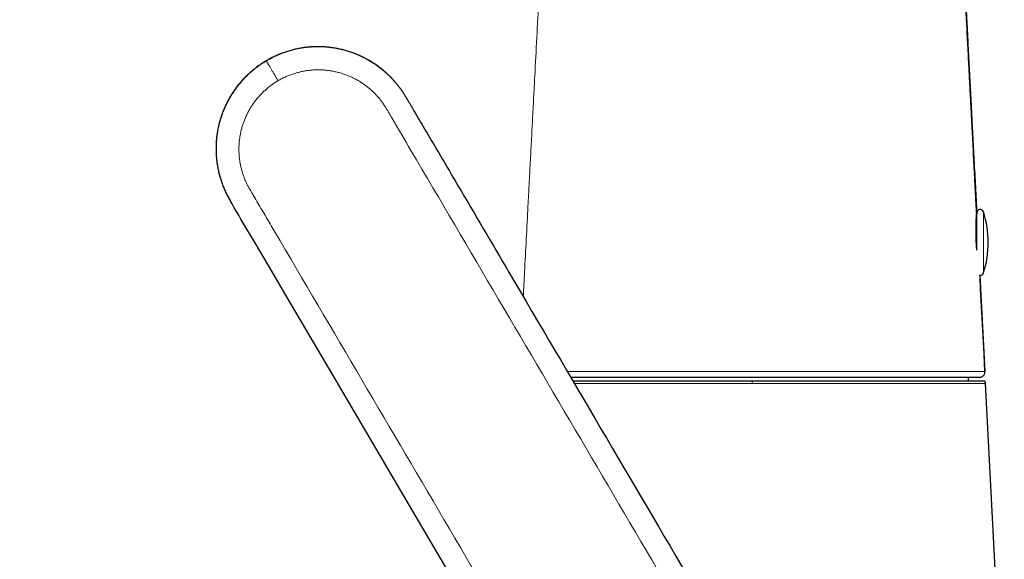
# Model space of a CAD drawing. Header units: millimetres. Extents: x 8 to 960, y 12 to 931.
# Tile 5 of 175: x 127 to 214, y 724 to 772. Entities that reach past the tile are written whole.
import ezdxf

# ---------------------------------------------------------------- set-up
doc = ezdxf.new("R2010")
doc.units = ezdxf.units.MM

msp = doc.modelspace()

# ---------------------------------------------------------------- linework, layer by layer
at = {"color": 8, "linetype": 'Continuous', "lineweight": 0}
for p, q in [((148.873, 768.069), (148.87, 768.073)), ((161.19, 764.881), (161.19, 764.882)), ((212.164, 750.489), (212.164, 754.752)), ((212.164, 749.357), (212.164, 750.489))]:
    msp.add_line(p, q, dxfattribs=at)
at = {"color": 7, "linetype": 'Continuous', "lineweight": 30}
for p, q in [((161.185, 764.889), (161.184, 764.892)), ((161.185, 764.889), (161.19, 764.881)), ((161.288, 764.716), (161.286, 764.72)), ((145.676, 755.754), (145.671, 755.762)), ((145.77, 755.592), (145.676, 755.754)), ((211.578, 751.375), (211.578, 754.662)), ((211.855, 749.148), (212.297, 740.681)), ((212.29, 740.681), (212.297, 740.681)), ((210.847, 739.855), (210.847, 740.155)), ((214.002, 708.001), (212.351, 739.602))]:
    msp.add_line(p, q, dxfattribs=at)
at = {"color": 7, "linetype": 'Continuous', "lineweight": 30, "flags": 128}
for points in [[(171.02, 712.677), (154.765, 740.305), (153.411, 742.607), (152.056, 744.91), (150.701, 747.212), (149.347, 749.514), (147.992, 751.817), (146.636, 754.122), (146.442, 754.451), (146.246, 754.785), (146.046, 755.124), (145.85, 755.456), (145.772, 755.589)], [(212.291, 740.681), (212.211, 742.209), (212.128, 743.795), (212.046, 745.369), (211.964, 746.942), (211.911, 747.963), (211.858, 748.968), (211.846, 749.191)]]:
    msp.add_lwpolyline(points, dxfattribs=at)
at = {"color": 7, "linetype": 'Continuous', "lineweight": 30}
for centre, radius, start, end in [((211.278, 754.516), 0.3, 334.82293, 0), ((211.878, 754.662), 0.3, 17.44159, 180), ((203.578, 752.055), 9, 342.55841, 17.44159), ((211.878, 749.447), 0.3, 265.55379, 342.55841)]:
    msp.add_arc(centre, radius, start, end, dxfattribs=at)
for points, knots in [([(211.564, 754.606), (211.553, 754.811), (211.522, 755.396), (211.472, 756.358), (211.413, 757.489), (211.355, 758.605), (211.297, 759.704), (211.241, 760.787), (211.185, 761.861), (211.132, 762.875), (211.082, 763.829), (211.035, 764.721), (210.989, 765.603), (210.944, 766.474), (210.899, 767.337), (210.851, 768.246), (210.801, 769.2), (210.749, 770.2), (210.697, 771.192), (210.648, 772.139), (210.601, 773.04), (210.556, 773.893), (210.512, 774.734), (210.469, 775.567), (210.426, 776.394), (210.382, 777.219), (210.34, 778.04), (210.295, 778.892), (210.249, 779.771), (210.202, 780.676), (210.155, 781.569), (210.109, 782.453), (210.064, 783.321), (210.019, 784.174), (209.976, 785.01), (209.932, 785.836), (209.887, 786.703), (209.84, 787.612), (209.79, 788.561), (209.741, 789.499), (209.693, 790.421), (209.646, 791.328), (209.599, 792.221), (209.553, 793.102), (209.507, 793.971), (209.463, 794.828), (209.419, 795.67), (209.376, 796.496), (209.334, 797.29), (209.294, 798.055), (209.256, 798.791), (209.217, 799.514), (209.18, 800.227), (209.143, 800.934), (209.107, 801.637), (209.073, 802.336), (209.038, 803.022), (209.002, 803.697), (208.967, 804.314), (208.933, 804.874), (208.898, 805.379), (208.859, 805.875), (208.814, 806.363), (208.76, 806.859), (208.697, 807.361), (208.622, 807.87), (208.539, 808.367), (208.449, 808.852), (208.353, 809.325), (208.252, 809.786), (208.146, 810.236), (208.031, 810.695), (207.907, 811.162), (207.772, 811.636), (207.634, 812.095), (207.492, 812.54), (207.347, 812.971), (207.2, 813.388), (207.046, 813.803), (206.886, 814.216), (206.721, 814.626), (206.555, 815.019), (206.391, 815.396), (206.226, 815.759), (206.061, 816.11), (205.898, 816.447), (205.738, 816.767), (205.582, 817.069), (205.431, 817.355), (205.285, 817.624), (205.149, 817.87), (205.022, 818.094), (204.904, 818.298), (204.792, 818.489), (204.686, 818.666), (204.586, 818.831), (204.496, 818.977), (204.416, 819.105), (204.344, 819.219), (204.272, 819.333), (204.197, 819.45), (204.107, 819.589), (204.001, 819.75), (203.878, 819.935), (203.741, 820.136), (203.591, 820.354), (203.425, 820.589), (203.247, 820.836), (203.057, 821.095), (202.852, 821.367), (202.632, 821.652), (202.397, 821.95), (202.148, 822.257), (201.883, 822.575), (201.602, 822.901), (201.306, 823.236), (201.003, 823.568), (200.693, 823.898), (200.377, 824.224), (200.049, 824.553), (199.71, 824.882), (199.361, 825.21), (198.979, 825.558), (198.561, 825.925), (198.104, 826.31), (197.634, 826.691), (197.149, 827.067), (196.654, 827.436), (196.148, 827.797), (195.633, 828.148), (195.105, 828.492), (194.561, 828.831), (194.001, 829.163), (193.424, 829.487), (192.832, 829.803), (192.227, 830.109), (191.606, 830.406), (191.018, 830.671), (190.464, 830.907), (189.947, 831.116), (189.422, 831.317), (188.889, 831.508), (188.348, 831.689), (187.803, 831.859), (187.262, 832.018), (186.729, 832.165), (186.207, 832.302), (185.696, 832.431), (185.197, 832.552), (184.681, 832.675), (184.151, 832.799), (183.608, 832.925), (183.082, 833.048), (182.571, 833.169), (182.074, 833.286), (181.592, 833.401), (181.129, 833.512), (180.683, 833.619), (180.258, 833.72), (179.854, 833.817), (179.469, 833.908), (179.102, 833.995), (178.749, 834.079), (178.401, 834.162), (178.049, 834.246), (177.687, 834.331), (177.315, 834.42), (176.932, 834.511), (176.538, 834.605), (176.099, 834.709), (175.613, 834.825), (175.079, 834.952), (174.529, 835.083), (174.005, 835.207), (173.51, 835.325), (173.046, 835.435), (172.579, 835.546), (171.993, 835.685), (171.294, 835.852), (170.486, 836.044), (169.693, 836.232), (168.943, 836.411), (168.234, 836.579), (167.565, 836.739), (166.905, 836.895), (166.256, 837.05), (165.617, 837.202), (164.99, 837.351), (164.376, 837.497), (163.794, 837.635), (163.239, 837.767), (162.704, 837.894), (162.161, 838.023), (161.608, 838.155), (161.044, 838.289), (160.434, 838.434), (159.777, 838.59), (159.073, 838.758), (158.356, 838.928), (157.581, 839.113), (156.746, 839.311), (155.852, 839.524), (154.946, 839.739), (154.027, 839.958), (153.097, 840.179), (152.091, 840.418), (151.008, 840.675), (149.848, 840.951), (148.672, 841.231), (147.482, 841.514), (146.284, 841.799), (145.08, 842.085), (143.871, 842.373), (142.649, 842.663), (141.406, 842.959), (140.144, 843.259), (138.862, 843.564), (137.568, 843.871), (136.262, 844.182), (135.039, 844.473), (133.896, 844.744), (132.832, 844.997), (131.753, 845.254), (130.658, 845.514), (129.547, 845.778), (128.421, 846.046), (127.28, 846.318), (126.123, 846.593), (124.951, 846.871), (123.77, 847.152), (122.582, 847.435), (121.385, 847.719), (120.172, 848.008), (118.976, 848.292), (117.797, 848.572), (116.635, 848.849), (115.459, 849.129), (114.268, 849.412), (113.069, 849.697), (111.863, 849.983), (110.649, 850.272), (109.418, 850.565), (108.256, 850.841), (107.164, 851.101), (106.144, 851.343), (105.112, 851.589), (104.068, 851.837), (103.018, 852.087), (101.961, 852.338), (100.899, 852.591), (99.823, 852.846), (98.727, 853.107), (97.61, 853.373), (96.471, 853.643), (95.317, 853.918), (94.147, 854.196), (92.968, 854.476), (91.781, 854.759), (90.585, 855.043), (89.374, 855.331), (88.139, 855.624), (86.881, 855.924), (85.598, 856.229), (84.3, 856.537), (82.986, 856.85), (81.657, 857.166), (80.312, 857.486), (78.953, 857.809), (77.58, 858.135), (76.193, 858.465), (74.791, 858.798), (73.374, 859.135), (71.952, 859.474), (70.524, 859.813), (69.091, 860.154), (67.644, 860.498), (66.174, 860.847), (64.681, 861.202), (63.164, 861.563), (61.635, 861.927), (60.092, 862.293), (58.537, 862.663), (56.97, 863.036), (55.302, 863.432), (53.532, 863.853), (51.66, 864.299), (49.772, 864.747), (47.871, 865.199), (45.955, 865.655), (44.064, 866.105), (42.198, 866.548), (40.358, 866.986), (38.508, 867.426), (37.102, 867.76), (36.312, 867.948), (36.142, 867.988)], [0, 0, 0, 0, 0.002541, 0.007239, 0.011904, 0.016537, 0.021047, 0.025511, 0.02994, 0.034345, 0.038062, 0.041745, 0.045383, 0.048973, 0.052529, 0.056065, 0.060214, 0.06434, 0.068436, 0.072492, 0.076066, 0.079584, 0.083049, 0.086478, 0.089889, 0.093295, 0.096687, 0.100049, 0.103834, 0.107564, 0.111248, 0.114893, 0.118498, 0.121996, 0.125447, 0.12885, 0.132214, 0.136176, 0.140098, 0.143969, 0.147777, 0.151516, 0.155195, 0.158826, 0.162416, 0.165956, 0.169433, 0.17284, 0.176176, 0.179263, 0.182298, 0.185284, 0.188222, 0.191112, 0.194042, 0.196922, 0.199753, 0.202537, 0.205273, 0.207391, 0.209476, 0.211528, 0.213545, 0.215525, 0.21769, 0.219809, 0.221883, 0.223913, 0.225901, 0.227847, 0.229752, 0.231616, 0.233697, 0.235725, 0.237701, 0.239626, 0.241498, 0.243319, 0.245087, 0.246972, 0.248793, 0.25055, 0.252243, 0.253871, 0.255485, 0.257028, 0.258501, 0.259903, 0.261234, 0.262494, 0.263683, 0.264711, 0.265681, 0.266592, 0.267445, 0.26824, 0.268977, 0.269561, 0.270103, 0.270644, 0.271221, 0.271832, 0.272687, 0.273602, 0.274578, 0.275692, 0.276876, 0.27813, 0.279454, 0.280848, 0.282339, 0.283902, 0.285534, 0.287237, 0.28901, 0.290852, 0.292763, 0.294575, 0.296444, 0.298368, 0.300319, 0.30229, 0.304284, 0.306707, 0.309165, 0.31166, 0.314189, 0.316749, 0.319293, 0.321862, 0.324458, 0.327082, 0.329778, 0.332506, 0.335268, 0.338063, 0.340894, 0.343761, 0.346038, 0.348336, 0.350653, 0.352988, 0.355339, 0.357704, 0.360035, 0.362311, 0.364535, 0.366705, 0.368823, 0.370888, 0.373256, 0.375552, 0.377776, 0.379929, 0.382046, 0.384087, 0.386051, 0.387938, 0.389748, 0.391449, 0.393077, 0.394633, 0.396115, 0.397569, 0.399053, 0.400583, 0.40216, 0.403783, 0.405451, 0.407164, 0.409361, 0.411625, 0.413953, 0.416347, 0.418275, 0.420247, 0.422236, 0.424209, 0.427692, 0.431117, 0.434476, 0.437765, 0.440646, 0.44348, 0.446272, 0.449023, 0.45173, 0.454386, 0.456988, 0.459532, 0.461781, 0.464035, 0.466332, 0.468673, 0.471061, 0.473497, 0.476425, 0.479409, 0.482446, 0.48553, 0.489259, 0.493046, 0.496886, 0.500777, 0.504717, 0.508706, 0.513556, 0.518471, 0.52345, 0.528492, 0.533593, 0.538661, 0.543784, 0.548961, 0.554189, 0.559566, 0.564995, 0.570474, 0.576004, 0.581584, 0.586021, 0.590524, 0.595095, 0.599733, 0.604436, 0.609204, 0.614038, 0.618936, 0.6239, 0.62893, 0.633934, 0.639002, 0.644135, 0.649335, 0.654197, 0.659118, 0.664099, 0.669141, 0.674246, 0.679324, 0.684466, 0.689675, 0.694953, 0.699227, 0.703549, 0.707919, 0.71234, 0.716812, 0.721257, 0.725756, 0.730311, 0.734923, 0.73968, 0.744502, 0.74939, 0.754345, 0.759368, 0.764366, 0.76943, 0.774558, 0.77975, 0.785115, 0.790547, 0.796045, 0.801609, 0.807238, 0.812933, 0.818692, 0.824503, 0.830377, 0.836314, 0.842313, 0.848374, 0.854385, 0.860454, 0.86658, 0.872763, 0.879128, 0.88555, 0.892028, 0.89856, 0.905145, 0.911783, 0.918471, 0.926337, 0.934267, 0.942261, 0.950314, 0.958426, 0.966593, 0.974341, 0.982133, 0.989967, 0.997839, 1, 1, 1, 1]), ([(36.143, 867.992), (37.252, 867.728), (39.475, 867.2), (42.816, 866.405), (46.169, 865.608), (49.531, 864.809), (52.899, 864.008), (56.205, 863.222), (59.448, 862.451), (62.624, 861.696), (65.794, 860.942), (68.957, 860.19), (71.936, 859.481), (74.729, 858.817), (77.336, 858.197), (79.931, 857.58), (82.513, 856.966), (85.08, 856.356), (87.45, 855.792), (89.625, 855.275), (91.605, 854.805), (93.572, 854.337), (95.527, 853.872), (97.468, 853.41), (99.572, 852.91), (101.837, 852.372), (104.267, 851.794), (106.688, 851.218), (109.107, 850.643), (111.527, 850.068), (113.687, 849.554), (115.589, 849.102), (117.233, 848.711), (118.885, 848.318), (120.545, 847.923), (122.215, 847.526), (123.897, 847.126), (125.468, 846.753), (126.928, 846.406), (128.275, 846.085), (129.633, 845.762), (131.001, 845.437), (132.372, 845.111), (133.747, 844.784), (135.125, 844.456), (136.516, 844.126), (137.87, 843.804), (139.186, 843.491), (140.464, 843.187), (141.753, 842.88), (143.056, 842.571), (144.371, 842.258), (145.699, 841.942), (147.041, 841.623), (148.413, 841.297), (149.815, 840.964), (151.247, 840.623), (152.697, 840.278), (154.163, 839.93), (155.647, 839.577), (157.119, 839.227), (158.575, 838.881), (160.009, 838.54), (161.443, 838.199), (162.875, 837.858), (164.542, 837.462), (166.443, 837.01), (168.578, 836.502), (170.71, 835.995), (172.839, 835.489), (174.969, 834.983), (176.983, 834.503), (178.885, 834.052), (180.672, 833.627), (182.459, 833.197), (183.917, 832.859), (185.038, 832.596), (185.824, 832.405), (186.607, 832.204), (187.331, 832.004), (187.996, 831.806), (188.602, 831.611), (189.204, 831.402), (189.805, 831.177), (190.405, 830.937), (191.003, 830.683), (191.595, 830.416), (192.18, 830.137), (192.754, 829.848), (193.319, 829.55), (193.873, 829.241), (194.42, 828.921), (194.964, 828.587), (195.505, 828.239), (196.042, 827.876), (196.572, 827.501), (197.094, 827.114), (197.608, 826.717), (198.113, 826.309), (198.609, 825.889), (199.097, 825.458), (199.577, 825.016), (200.047, 824.562), (200.508, 824.098), (200.959, 823.624), (201.4, 823.139), (201.832, 822.643), (202.26, 822.129), (202.683, 821.597), (203.1, 821.047), (203.504, 820.488), (203.895, 819.921), (204.271, 819.348), (204.633, 818.767), (204.982, 818.177), (205.317, 817.58), (205.64, 816.973), (205.949, 816.358), (206.244, 815.736), (206.52, 815.119), (206.776, 814.508), (207.015, 813.905), (207.239, 813.297), (207.451, 812.686), (207.652, 812.059), (207.843, 811.415), (208.023, 810.755), (208.188, 810.092), (208.339, 809.425), (208.475, 808.755), (208.592, 808.093), (208.692, 807.441), (208.774, 806.797), (208.841, 806.15), (208.895, 805.501), (208.952, 804.681), (209.009, 803.692), (209.068, 802.535), (209.125, 801.382), (209.185, 800.232), (209.259, 798.844), (209.344, 797.215), (209.442, 795.34), (209.54, 793.462), (209.638, 791.584), (209.736, 789.707), (209.834, 787.833), (209.949, 785.622), (210.082, 783.077), (210.203, 780.775), (210.293, 779.053), (210.352, 777.913), (210.411, 776.777), (210.476, 775.536), (210.547, 774.187), (210.623, 772.72), (210.7, 771.246), (210.778, 769.769), (210.854, 768.297), (210.931, 766.831), (211.008, 765.364), (211.099, 763.611), (211.206, 761.578), (211.326, 759.266), (211.447, 756.959), (211.527, 755.422), (211.567, 754.655)], [0, 0, 0, 0, 0.01409, 0.028244, 0.042449, 0.056693, 0.070962, 0.085244, 0.09871, 0.112164, 0.125597, 0.138996, 0.152352, 0.163441, 0.174485, 0.185479, 0.196417, 0.207291, 0.218096, 0.226534, 0.234921, 0.243256, 0.251535, 0.259756, 0.267925, 0.27826, 0.288543, 0.298794, 0.309032, 0.319274, 0.329541, 0.336478, 0.34344, 0.350434, 0.357464, 0.364537, 0.371657, 0.378832, 0.384499, 0.390205, 0.395954, 0.401747, 0.407589, 0.413375, 0.419213, 0.425105, 0.431054, 0.436415, 0.441826, 0.447287, 0.452802, 0.458371, 0.463997, 0.469682, 0.475427, 0.481426, 0.487493, 0.493631, 0.499841, 0.506127, 0.512487, 0.518541, 0.524628, 0.530711, 0.536761, 0.542817, 0.551892, 0.560921, 0.569948, 0.578981, 0.587972, 0.597005, 0.604577, 0.612135, 0.619717, 0.627297, 0.630628, 0.633958, 0.637289, 0.640622, 0.643243, 0.645866, 0.648493, 0.651123, 0.653802, 0.656479, 0.659153, 0.661822, 0.664488, 0.667103, 0.669716, 0.672328, 0.67494, 0.677607, 0.680278, 0.682953, 0.685631, 0.688308, 0.690983, 0.693652, 0.696343, 0.699032, 0.701721, 0.704414, 0.707113, 0.709816, 0.712524, 0.715236, 0.718082, 0.720928, 0.723771, 0.726606, 0.729432, 0.732251, 0.73507, 0.737893, 0.740724, 0.74356, 0.7464, 0.74924, 0.751915, 0.754587, 0.757255, 0.759921, 0.762583, 0.765402, 0.76822, 0.771036, 0.773852, 0.776669, 0.77949, 0.782155, 0.784828, 0.787509, 0.790195, 0.792883, 0.797672, 0.802442, 0.807197, 0.811943, 0.816683, 0.824374, 0.832108, 0.839889, 0.847624, 0.855357, 0.863116, 0.870832, 0.882717, 0.894629, 0.899322, 0.904033, 0.908734, 0.913392, 0.919393, 0.925439, 0.93154, 0.937645, 0.943723, 0.94976, 0.955796, 0.961881, 0.971451, 0.980972, 0.9905, 1, 1, 1, 1]), ([(159.472, 766.991), (159.463, 766.999), (159.36, 767.096), (159.151, 767.271), (158.843, 767.515), (158.521, 767.746), (158.188, 767.964), (157.845, 768.167), (157.494, 768.354), (157.136, 768.525), (156.773, 768.68), (156.407, 768.818), (156.034, 768.939), (155.654, 769.046), (155.266, 769.135), (154.873, 769.208), (154.477, 769.264), (154.078, 769.301), (153.68, 769.321), (153.284, 769.324), (152.891, 769.309), (152.499, 769.277), (152.107, 769.228), (151.716, 769.16), (151.326, 769.076), (150.941, 768.974), (150.562, 768.855), (150.191, 768.721), (149.829, 768.572), (149.476, 768.409), (149.154, 768.245), (148.955, 768.128), (148.868, 768.077)], [0, 0, 0, 0, 0.003097, 0.037313, 0.071552, 0.10643, 0.14132, 0.176222, 0.211137, 0.246066, 0.280386, 0.314722, 0.349076, 0.383449, 0.418468, 0.453508, 0.488574, 0.523659, 0.558754, 0.593222, 0.627679, 0.662117, 0.696528, 0.731523, 0.766467, 0.801354, 0.83619, 0.870985, 0.905127, 0.939245, 0.973347, 1, 1, 1, 1]), ([(148.867, 768.079), (148.755, 768.011), (148.53, 767.875), (148.206, 767.653), (147.89, 767.417), (147.585, 767.168), (147.292, 766.907), (147.012, 766.635), (146.746, 766.352), (146.491, 766.058), (146.247, 765.75), (146.016, 765.43), (145.798, 765.097), (145.594, 764.755), (145.406, 764.404), (145.235, 764.047), (145.08, 763.685), (144.942, 763.32), (144.82, 762.949), (144.713, 762.571), (144.623, 762.186), (144.55, 761.796), (144.494, 761.403), (144.455, 761.009), (144.434, 760.615), (144.429, 760.224), (144.442, 759.835), (144.471, 759.448), (144.517, 759.059), (144.581, 758.671), (144.662, 758.285), (144.76, 757.902), (144.874, 757.524), (145.004, 757.154), (145.148, 756.793), (145.307, 756.441), (145.48, 756.096), (145.608, 755.873), (145.671, 755.762)], [0, 0, 0, 0, 0.027853, 0.055714, 0.083588, 0.111482, 0.139404, 0.16686, 0.194358, 0.2219, 0.249483, 0.2776, 0.305741, 0.333898, 0.362063, 0.390228, 0.417883, 0.445521, 0.473141, 0.500742, 0.52883, 0.5569, 0.584956, 0.612998, 0.641028, 0.668547, 0.696056, 0.723556, 0.751047, 0.779024, 0.806982, 0.834921, 0.86284, 0.890738, 0.918108, 0.945446, 0.972745, 1, 1, 1, 1]), ([(161.318, 764.664), (161.305, 764.686), (161.262, 764.759), (161.22, 764.831), (161.19, 764.882)], [0, 0, 0, 0, 0.309414, 1, 1, 1, 1]), ([(161.19, 764.881), (161.231, 764.813), (161.282, 764.728), (161.331, 764.642), (161.341, 764.626)], [0, 0, 0, 0, 0.810182, 1, 1, 1, 1]), ([(161.287, 764.717), (161.313, 764.672), (161.429, 764.478), (161.631, 764.131), (161.966, 763.562), (162.369, 762.878), (162.839, 762.079), (163.985, 760.131), (166.465, 755.916), (174.207, 742.756), (181.115, 731.014), (186.534, 721.805)], [0, 0, 0, 0, 0.003136, 0.013621, 0.024157, 0.042949, 0.06147, 0.079978, 0.179126, 0.356177, 1, 1, 1, 1]), ([(145.676, 755.754), (145.695, 755.721), (145.72, 755.679), (145.744, 755.637), (145.75, 755.628)], [0, 0, 0, 0, 0.7807025, 1, 1, 1, 1]), ([(211.578, 751.389), (211.577, 751.397), (211.575, 751.429), (211.57, 751.484), (211.564, 751.554), (211.557, 751.649), (211.549, 751.767), (211.54, 751.909), (211.531, 752.057), (211.523, 752.214), (211.517, 752.381), (211.511, 752.548), (211.508, 752.715), (211.505, 752.88), (211.504, 753.01), (211.504, 753.107), (211.504, 753.172), (211.505, 753.237), (211.505, 753.304), (211.506, 753.372), (211.508, 753.44), (211.509, 753.529), (211.512, 753.638), (211.516, 753.765), (211.519, 753.85), (211.521, 753.897), (211.522, 753.908), (211.522, 753.92), (211.523, 753.932), (211.523, 753.946), (211.524, 753.959), (211.525, 753.984), (211.527, 754.019), (211.529, 754.065), (211.531, 754.113), (211.534, 754.161), (211.537, 754.208), (211.54, 754.262), (211.543, 754.317), (211.547, 754.371), (211.55, 754.416), (211.552, 754.448), (211.554, 754.472), (211.555, 754.49), (211.556, 754.506), (211.557, 754.522), (211.558, 754.537), (211.559, 754.551), (211.561, 754.571), (211.562, 754.591), (211.563, 754.602), (211.563, 754.606)], [0, 0, 0, 0, 0.005983, 0.023106, 0.040016, 0.056711, 0.090995, 0.124341, 0.156751, 0.195746, 0.235108, 0.274842, 0.31495, 0.355436, 0.396302, 0.412521, 0.429252, 0.446493, 0.464247, 0.482511, 0.501288, 0.520576, 0.557264, 0.595672, 0.635802, 0.639171, 0.64282, 0.646749, 0.650956, 0.655443, 0.660209, 0.665254, 0.680569, 0.697995, 0.715338, 0.734365, 0.755076, 0.773308, 0.803359, 0.830374, 0.854353, 0.875297, 0.887044, 0.898699, 0.910262, 0.921732, 0.93311, 0.944395, 0.955589, 0.985891, 1, 1, 1, 1]), ([(211.567, 754.654), (211.567, 754.653), (211.567, 754.65), (211.565, 754.635), (211.564, 754.617), (211.563, 754.611)], [0, 0, 0, 0, 0.393461, 0.817715, 1, 1, 1, 1]), ([(211.798, 740.155), (211.821, 740.156), (211.869, 740.157), (211.94, 740.174), (212.011, 740.2), (212.079, 740.239), (212.142, 740.289), (212.199, 740.352), (212.246, 740.427), (212.279, 740.511), (212.297, 740.597), (212.297, 740.653), (212.297, 740.681)], [0, 0, 0, 0, 0.085808, 0.175989, 0.269852, 0.366488, 0.464794, 0.563549, 0.678765, 0.790935, 0.898422, 1, 1, 1, 1]), ([(212.297, 740.681), (212.297, 740.681), (212.297, 740.681), (212.294, 740.681), (212.29, 740.681)], [0, 0, 0, 0, 0.000045, 1, 1, 1, 1]), ([(211.798, 740.155), (211.796, 740.155), (211.793, 740.155), (211.769, 740.155), (211.731, 740.155), (211.677, 740.155), (211.609, 740.155), (211.526, 740.155), (211.429, 740.155), (211.318, 740.155), (211.192, 740.155), (211.05, 740.155), (210.892, 740.155), (210.72, 740.155), (210.533, 740.155), (210.332, 740.155), (210.117, 740.155), (209.887, 740.155), (209.644, 740.155), (209.387, 740.155), (209.116, 740.155), (208.833, 740.155), (208.536, 740.155), (208.227, 740.155), (207.894, 740.155), (207.537, 740.155), (207.154, 740.155), (206.756, 740.155), (206.346, 740.155), (205.934, 740.155), (205.525, 740.155), (205.118, 740.155), (204.701, 740.155), (204.274, 740.155), (203.841, 740.155), (203.401, 740.155), (202.955, 740.155), (202.501, 740.155), (202.036, 740.155), (201.56, 740.155), (201.073, 740.155), (200.58, 740.155), (200.079, 740.155), (199.572, 740.155), (199.059, 740.155), (198.541, 740.155), (198.017, 740.155), (197.488, 740.155), (196.955, 740.155), (196.418, 740.155), (195.877, 740.155), (195.334, 740.155), (194.769, 740.155), (194.184, 740.155), (193.578, 740.155), (192.97, 740.155), (192.361, 740.155), (191.771, 740.155), (191.199, 740.155), (190.646, 740.155), (190.095, 740.155), (189.544, 740.155), (188.999, 740.155), (188.459, 740.155), (187.925, 740.155), (187.393, 740.155), (186.861, 740.155), (186.329, 740.155), (185.798, 740.155), (185.272, 740.155), (184.75, 740.155), (184.234, 740.155), (183.723, 740.155), (183.219, 740.155), (182.721, 740.155), (182.23, 740.155), (181.747, 740.155), (181.271, 740.155), (180.803, 740.155), (180.343, 740.155), (179.877, 740.155), (179.406, 740.155), (178.932, 740.155), (178.47, 740.155), (178.02, 740.155), (177.596, 740.155), (177.197, 740.155), (176.823, 740.155), (176.459, 740.155), (176.109, 740.155), (175.868, 740.155), (175.749, 740.155), (175.738, 740.155)], [0, 0, 0, 0, 0.0110478, 0.0220958, 0.033144, 0.0441925, 0.0552411, 0.0660925, 0.0769439, 0.0877951, 0.0986463, 0.1097188, 0.1207911, 0.1318633, 0.1429354, 0.1540074, 0.1650795, 0.1761518, 0.1872244, 0.1982972, 0.2093701, 0.2204431, 0.2315159, 0.2425886, 0.2536611, 0.2658407, 0.2780202, 0.2901996, 0.3023789, 0.3145582, 0.3256063, 0.3366546, 0.347703, 0.3587515, 0.3698001, 0.3806515, 0.3915029, 0.4023545, 0.4132061, 0.4242791, 0.4353519, 0.4464246, 0.4574969, 0.4685691, 0.4796411, 0.4907132, 0.5017854, 0.5128578, 0.5239305, 0.5350032, 0.5460758, 0.5571484, 0.5682206, 0.5803997, 0.5925784, 0.6047568, 0.6169351, 0.6291137, 0.6401618, 0.6512106, 0.6622603, 0.6733105, 0.684361, 0.695214, 0.7060664, 0.716918, 0.7277687, 0.73884, 0.7499107, 0.7609811, 0.7720515, 0.7831222, 0.7941936, 0.805266, 0.8163391, 0.8274129, 0.838487, 0.8495611, 0.8606349, 0.8717081, 0.8827807, 0.8949598, 0.9071385, 0.9193169, 0.9314952, 0.9436737, 0.9547214, 0.9657695, 0.9768181, 0.987867, 0.9989161, 1, 1, 1, 1]), ([(175.914, 739.855), (175.958, 739.855), (176.125, 739.855), (176.429, 739.855), (176.828, 739.855), (177.234, 739.855), (177.645, 739.855), (178.06, 739.855), (178.485, 739.855), (178.919, 739.855), (179.364, 739.855), (179.818, 739.855), (180.282, 739.855), (180.762, 739.855), (181.258, 739.855), (181.77, 739.855), (182.289, 739.855), (182.817, 739.855), (183.353, 739.855), (183.887, 739.855), (184.42, 739.855), (184.949, 739.855), (185.483, 739.855), (186.022, 739.855), (186.565, 739.855), (187.113, 739.855), (187.665, 739.855), (188.23, 739.855), (188.805, 739.855), (189.391, 739.855), (189.978, 739.855), (190.566, 739.855), (191.156, 739.855), (191.55, 739.855), (191.747, 739.855)], [0, 0, 0, 0, 0.011383, 0.043995, 0.076642, 0.109351, 0.140578, 0.171746, 0.20288, 0.234002, 0.265136, 0.296306, 0.327536, 0.358789, 0.391461, 0.424086, 0.45669, 0.489302, 0.521948, 0.554655, 0.585853, 0.617001, 0.648125, 0.679246, 0.710389, 0.741578, 0.772836, 0.80412, 0.836816, 0.869456, 0.902067, 0.934677, 0.967312, 1, 1, 1, 1]), ([(191.747, 739.855), (191.936, 739.855), (192.311, 739.855), (192.875, 739.855), (193.436, 739.855), (193.997, 739.855), (194.557, 739.855), (195.115, 739.855), (195.671, 739.855), (196.233, 739.855), (196.799, 739.855), (197.37, 739.855), (197.935, 739.855), (198.495, 739.855), (199.05, 739.855), (199.591, 739.855), (200.117, 739.855), (200.629, 739.855), (201.133, 739.855), (201.63, 739.855), (202.12, 739.855), (202.603, 739.855), (203.078, 739.855), (203.552, 739.855), (204.024, 739.855), (204.491, 739.855), (204.948, 739.855), (205.395, 739.855), (205.83, 739.855), (206.248, 739.855), (206.648, 739.855), (207.03, 739.855), (207.4, 739.855), (207.758, 739.855), (208.105, 739.855), (208.439, 739.855), (208.761, 739.855), (209.075, 739.855), (209.38, 739.855), (209.674, 739.855), (209.953, 739.855), (210.218, 739.855), (210.468, 739.855), (210.698, 739.855), (210.911, 739.855), (211.105, 739.855), (211.285, 739.855), (211.449, 739.855), (211.599, 739.855), (211.734, 739.855), (211.854, 739.855), (211.961, 739.855), (212.053, 739.855), (212.129, 739.855), (212.188, 739.855), (212.231, 739.855), (212.255, 739.855), (212.265, 739.855), (212.262, 739.855), (212.262, 739.855)], [0, 0, 0, 0, 0.01751, 0.034995, 0.052468, 0.069941, 0.087429, 0.104945, 0.122502, 0.140054, 0.158399, 0.176715, 0.19502, 0.213327, 0.231651, 0.25001, 0.267523, 0.285009, 0.302482, 0.319953, 0.337437, 0.354946, 0.372494, 0.390029, 0.40836, 0.426669, 0.444973, 0.463286, 0.481623, 0.500001, 0.517519, 0.535008, 0.552481, 0.569953, 0.587435, 0.604942, 0.622487, 0.64001, 0.658332, 0.676636, 0.694939, 0.713256, 0.731603, 0.749993, 0.767518, 0.785011, 0.802488, 0.819959, 0.83744, 0.854942, 0.87248, 0.890011, 0.90834, 0.926648, 0.944952, 0.963265, 0.981605, 0.999985, 1, 1, 1, 1]), ([(211.844, 740.157), (211.849, 740.157), (211.859, 740.158), (211.875, 740.161), (211.891, 740.164), (211.905, 740.167), (211.917, 740.17), (211.921, 740.171)], [0, 0, 0, 0, 0.270928, 0.510919, 0.720172, 0.89901, 1, 1, 1, 1]), ([(212.347, 739.601), (212.345, 739.623), (212.341, 739.666), (212.324, 739.731), (212.298, 739.796), (212.274, 739.836), (212.261, 739.856)], [0, 0, 0, 0, 0.236289, 0.482902, 0.738176, 1, 1, 1, 1])]:
    msp.add_open_spline(points, degree=3, knots=knots, dxfattribs=at)
at = {"color": 8, "linetype": 'Continuous', "lineweight": 0}
for points, knots in [([(171.548, 747.276), (171.586, 747.995), (171.674, 749.687), (171.814, 752.35), (171.948, 754.931), (172.066, 757.174), (172.166, 759.084), (172.265, 760.994), (172.365, 762.904), (172.465, 764.814), (172.591, 767.223), (172.743, 770.134), (172.922, 773.549), (173.1, 776.96), (173.278, 780.372), (173.457, 783.783), (173.604, 786.602), (173.72, 788.822), (173.804, 790.446), (173.891, 792.072), (173.954, 793.296), (173.993, 794.115), (174.015, 794.527), (174.038, 794.939), (174.065, 795.35), (174.092, 795.761), (174.114, 796.171), (174.125, 796.569), (174.122, 796.956), (174.101, 797.331), (174.064, 797.704), (174.009, 798.075), (173.939, 798.444), (173.878, 798.686), (173.847, 798.807)], [0, 0, 0, 0, 0.0418576, 0.098478, 0.1549684, 0.1920275, 0.2290192, 0.2661123, 0.3031766, 0.340178, 0.3772554, 0.4433674, 0.5095823, 0.5759653, 0.641874, 0.7081699, 0.7744238, 0.8059191, 0.8373753, 0.8689213, 0.9005804, 0.9085733, 0.9165702, 0.9245644, 0.9325496, 0.940521, 0.9484748, 0.9564111, 0.9636774, 0.9709452, 0.9782138, 0.9854806, 0.9927432, 1, 1, 1, 1]), ([(148.87, 768.073), (148.986, 768.14), (149.218, 768.272), (149.576, 768.451), (149.939, 768.614), (150.308, 768.76), (150.679, 768.888), (151.052, 768.999), (151.426, 769.094), (151.804, 769.172), (152.186, 769.234), (152.572, 769.279), (152.962, 769.308), (153.353, 769.32), (153.744, 769.315), (154.133, 769.293), (154.519, 769.255), (154.901, 769.2), (155.282, 769.129), (155.662, 769.04), (156.042, 768.934), (156.42, 768.81), (156.795, 768.669), (157.164, 768.511), (157.524, 768.337), (157.873, 768.149), (158.211, 767.947), (158.54, 767.731), (158.861, 767.5), (159.173, 767.254), (159.475, 766.992), (159.766, 766.716), (160.045, 766.428), (160.262, 766.183), (160.425, 765.985), (160.541, 765.84), (160.652, 765.693), (160.756, 765.551), (160.862, 765.399), (160.971, 765.236), (161.081, 765.062), (161.151, 764.946), (161.185, 764.889)], [0, 0, 0, 0, 0.028444, 0.056736, 0.084896, 0.112941, 0.140889, 0.168259, 0.195564, 0.222819, 0.250037, 0.277725, 0.305402, 0.333079, 0.360771, 0.388491, 0.415756, 0.443074, 0.47046, 0.497927, 0.525993, 0.554177, 0.582498, 0.610969, 0.639442, 0.667343, 0.695198, 0.72302, 0.750826, 0.779134, 0.807454, 0.835801, 0.864192, 0.892641, 0.905183, 0.918795, 0.931907, 0.944327, 0.956212, 0.971224, 0.985927, 1, 1, 1, 1]), ([(148.873, 768.069), (149.069, 768.179), (149.46, 768.398), (150.074, 768.669), (150.7, 768.895), (151.338, 769.073), (151.986, 769.204), (152.64, 769.286), (153.298, 769.32), (153.957, 769.306), (154.615, 769.244), (155.268, 769.133), (155.915, 768.973), (156.553, 768.764), (157.177, 768.507), (157.781, 768.204), (158.359, 767.856), (158.91, 767.467), (159.429, 767.038), (159.876, 766.609), (160.261, 766.187), (160.584, 765.79), (160.875, 765.387), (161.103, 765.03), (161.234, 764.807), (161.287, 764.717)], [0, 0, 0, 0, 0.0471298, 0.0938723, 0.1403124, 0.1865271, 0.2325866, 0.2785564, 0.3244992, 0.370477, 0.4165528, 0.4627925, 0.5092672, 0.5560548, 0.6032353, 0.6504599, 0.6975363, 0.7445385, 0.7915382, 0.838607, 0.8741266, 0.9110834, 0.9459777, 0.9780615, 1, 1, 1, 1]), ([(145.671, 755.762), (145.639, 755.817), (145.574, 755.932), (145.478, 756.107), (145.382, 756.291), (145.288, 756.485), (145.194, 756.691), (145.105, 756.904), (145.021, 757.116), (144.944, 757.324), (144.855, 757.588), (144.758, 757.91), (144.661, 758.292), (144.581, 758.676), (144.518, 759.067), (144.471, 759.462), (144.442, 759.861), (144.431, 760.262), (144.437, 760.663), (144.461, 761.062), (144.503, 761.457), (144.561, 761.845), (144.636, 762.229), (144.727, 762.61), (144.835, 762.988), (144.96, 763.362), (145.101, 763.729), (145.258, 764.089), (145.428, 764.439), (145.613, 764.779), (145.81, 765.108), (146.022, 765.429), (146.248, 765.742), (146.489, 766.048), (146.746, 766.345), (147.015, 766.631), (147.298, 766.906), (147.591, 767.167), (147.895, 767.414), (148.208, 767.648), (148.533, 767.869), (148.757, 768.005), (148.87, 768.073)], [0, 0, 0, 0, 0.013661, 0.027945, 0.042503, 0.057649, 0.073703, 0.090666, 0.106544, 0.122202, 0.137839, 0.16572, 0.193559, 0.221373, 0.249176, 0.277486, 0.305816, 0.334178, 0.362591, 0.391068, 0.419024, 0.446832, 0.47451, 0.502074, 0.53004, 0.557921, 0.585733, 0.613491, 0.641208, 0.668404, 0.695587, 0.722769, 0.749963, 0.777676, 0.805428, 0.833233, 0.861104, 0.889059, 0.91661, 0.944272, 0.972063, 1, 1, 1, 1]), ([(145.772, 755.589), (145.739, 755.646), (145.647, 755.801), (145.506, 756.052), (145.35, 756.354), (145.201, 756.674), (145.061, 757.009), (144.935, 757.351), (144.791, 757.791), (144.646, 758.34), (144.523, 759.003), (144.45, 759.673), (144.428, 760.348), (144.456, 761.023), (144.534, 761.693), (144.661, 762.352), (144.836, 762.995), (145.056, 763.62), (145.321, 764.226), (145.629, 764.809), (145.979, 765.367), (146.368, 765.899), (146.797, 766.401), (147.263, 766.873), (147.765, 767.31), (148.3, 767.715), (148.681, 767.951), (148.873, 768.069)], [0, 0, 0, 0, 0.013881, 0.03761, 0.060456, 0.085031, 0.111531, 0.136491, 0.1614, 0.208469, 0.255468, 0.30247, 0.349546, 0.39677, 0.44395, 0.490737, 0.537212, 0.583451, 0.629526, 0.675504, 0.721446, 0.767415, 0.813475, 0.859689, 0.906129, 0.952871, 1, 1, 1, 1]), ([(148.87, 768.074), (148.869, 768.075), (148.867, 768.078), (148.867, 768.078), (148.867, 768.078)], [0, 0, 0, 0, 0.561376, 1, 1, 1, 1]), ([(149.903, 766.317), (149.878, 766.36), (149.826, 766.448), (149.748, 766.58), (149.669, 766.715), (149.59, 766.85), (149.511, 766.984), (149.434, 767.114), (149.362, 767.237), (149.293, 767.354), (149.228, 767.465), (149.167, 767.568), (149.111, 767.663), (149.06, 767.749), (149.016, 767.826), (148.977, 767.892), (148.944, 767.948), (148.917, 767.993), (148.897, 768.027), (148.883, 768.051), (148.874, 768.067), (148.872, 768.07), (148.871, 768.071)], [0, 0, 0, 0, 0.047774, 0.096914, 0.147327, 0.198899, 0.251496, 0.304965, 0.356024, 0.407552, 0.459383, 0.511348, 0.563275, 0.61499, 0.666328, 0.717126, 0.767236, 0.81652, 0.864, 0.910463, 0.95582, 1, 1, 1, 1]), ([(149.903, 766.317), (149.903, 766.317), (150.006, 766.377), (150.213, 766.492), (150.533, 766.648), (150.86, 766.788), (151.194, 766.911), (151.534, 767.018), (151.872, 767.105), (152.207, 767.174), (152.538, 767.226), (152.872, 767.262), (153.206, 767.282), (153.549, 767.286), (153.897, 767.272), (154.252, 767.241), (154.604, 767.191), (154.954, 767.124), (155.299, 767.039), (155.634, 766.938), (155.956, 766.824), (156.267, 766.697), (156.57, 766.555), (156.867, 766.398), (157.158, 766.226), (157.441, 766.04), (157.717, 765.838), (157.983, 765.624), (158.238, 765.397), (158.482, 765.158), (158.714, 764.907), (158.928, 764.653), (159.122, 764.395), (159.299, 764.137), (159.465, 763.872), (159.624, 763.602), (159.78, 763.331), (160.453, 762.188), (163.648, 756.755), (171.947, 742.656), (179.675, 729.519), (184.828, 720.761)], [0, 0, 0, 0, 0.000002, 0.005835, 0.011667, 0.017501, 0.023334, 0.029168, 0.035002, 0.040502, 0.046002, 0.051501, 0.056999, 0.062498, 0.06833, 0.074164, 0.079998, 0.085832, 0.091666, 0.0975, 0.103, 0.1085, 0.114, 0.119499, 0.124999, 0.130599, 0.136199, 0.141799, 0.147399, 0.153, 0.1586, 0.1642, 0.169333, 0.174466, 0.179599, 0.184733, 0.189867, 0.195001, 0.25, 0.5, 1, 1, 1, 1]), ([(172.761, 713.662), (167.608, 722.42), (159.879, 735.557), (152.031, 748.898), (149.214, 753.686), (148.854, 754.299), (148.493, 754.912), (148.132, 755.525), (147.774, 756.14), (147.473, 756.634), (147.256, 757.024), (147.116, 757.303), (146.988, 757.589), (146.874, 757.881), (146.774, 758.177), (146.688, 758.472), (146.617, 758.765), (146.56, 759.055), (146.514, 759.346), (146.481, 759.64), (146.458, 759.954), (146.45, 760.29), (146.459, 760.645), (146.486, 761), (146.532, 761.353), (146.595, 761.703), (146.675, 762.043), (146.769, 762.372), (146.877, 762.69), (147, 763.002), (147.137, 763.308), (147.292, 763.613), (147.465, 763.916), (147.658, 764.215), (147.865, 764.504), (148.087, 764.783), (148.323, 765.049), (148.567, 765.299), (148.818, 765.532), (149.074, 765.748), (149.341, 765.952), (149.617, 766.142), (149.807, 766.26), (149.903, 766.317), (149.903, 766.317)], [0, 0, 0, 0, 0.5, 0.749999, 0.761665, 0.773332, 0.784999, 0.796665, 0.808332, 0.82, 0.825133, 0.830266, 0.835399, 0.840533, 0.845666, 0.8508, 0.85564, 0.860481, 0.865321, 0.870161, 0.875001, 0.880834, 0.886666, 0.892499, 0.898332, 0.904166, 0.91, 0.915501, 0.921002, 0.926503, 0.932003, 0.937502, 0.943334, 0.949166, 0.954998, 0.960831, 0.966664, 0.972498, 0.977999, 0.983499, 0.988999, 0.994498, 0.999998, 1, 1, 1, 1]), ([(212.29, 740.681), (212.29, 740.681), (212.287, 740.681), (212.267, 740.681), (212.229, 740.681), (212.175, 740.681), (212.105, 740.681), (212.019, 740.681), (211.918, 740.681), (211.801, 740.681), (211.665, 740.681), (211.511, 740.681), (211.34, 740.681), (211.153, 740.681), (210.95, 740.681), (210.735, 740.681), (210.508, 740.681), (210.27, 740.681), (210.018, 740.681), (209.752, 740.681), (209.473, 740.681), (209.18, 740.681), (208.874, 740.681), (208.551, 740.681), (208.208, 740.681), (207.847, 740.681), (207.473, 740.681), (207.086, 740.681), (206.686, 740.681), (206.28, 740.681), (205.869, 740.681), (205.454, 740.681), (205.028, 740.681), (204.593, 740.68), (204.148, 740.68), (203.693, 740.68), (203.229, 740.68), (202.75, 740.68), (202.254, 740.68), (201.741, 740.68), (201.22, 740.68), (200.692, 740.68), (200.156, 740.68), (199.621, 740.68), (199.088, 740.68), (198.558, 740.68), (198.023, 740.68), (197.483, 740.68), (196.938, 740.68), (196.39, 740.68), (195.838, 740.68), (195.275, 740.68), (194.699, 740.68), (194.113, 740.68), (193.524, 740.68), (192.934, 740.68), (192.343, 740.681), (191.761, 740.681), (191.187, 740.681), (190.623, 740.681), (190.059, 740.681), (189.497, 740.681), (188.937, 740.681), (188.378, 740.682), (187.823, 740.682), (187.261, 740.682), (186.695, 740.682), (186.123, 740.682), (185.557, 740.682), (184.996, 740.683), (184.44, 740.683), (183.899, 740.683), (183.372, 740.683), (182.86, 740.683), (182.355, 740.683), (181.857, 740.684), (181.366, 740.684), (180.883, 740.684), (180.408, 740.684), (179.935, 740.684), (179.463, 740.684), (178.995, 740.684), (178.537, 740.684), (178.09, 740.684), (177.654, 740.684), (177.236, 740.684), (176.836, 740.684), (176.454, 740.684), (176.083, 740.684), (175.739, 740.684), (175.525, 740.684), (175.426, 740.684)], [0, 0, 0, 0, 0.0011709, 0.0123226, 0.0234747, 0.0346271, 0.0457795, 0.0569317, 0.0680837, 0.0792352, 0.0909172, 0.1025989, 0.1142804, 0.1259616, 0.1376427, 0.149324, 0.1604747, 0.1716258, 0.182777, 0.1939285, 0.2050799, 0.2162311, 0.2273818, 0.2385321, 0.2502128, 0.2618932, 0.2735733, 0.2852532, 0.2969331, 0.3086131, 0.3197624, 0.3309119, 0.3420616, 0.3532117, 0.3643619, 0.3755123, 0.3866629, 0.3978138, 0.4094959, 0.421178, 0.4328601, 0.4445421, 0.4562238, 0.4679054, 0.4790561, 0.4902069, 0.501358, 0.5125093, 0.5236609, 0.5348125, 0.5459642, 0.5571159, 0.5687983, 0.5804804, 0.5921623, 0.6038441, 0.6155259, 0.6272081, 0.6383601, 0.6495129, 0.6606665, 0.6718206, 0.6829748, 0.6941286, 0.7052816, 0.7164333, 0.7281148, 0.7397952, 0.751475, 0.7631543, 0.7748337, 0.7865138, 0.797664, 0.8088151, 0.819967, 0.8311194, 0.8422718, 0.8534239, 0.8645752, 0.8757254, 0.8874055, 0.8990848, 0.9107635, 0.922442, 0.9341204, 0.9457992, 0.9569478, 0.968097, 0.9792468, 0.990397, 1, 1, 1, 1]), ([(176.058, 739.611), (176.424, 739.611), (177.368, 739.611), (179.18, 739.61), (181.417, 739.608), (183.843, 739.606), (186.401, 739.603), (189.051, 739.602), (190.849, 739.601), (191.747, 739.601)], [0, 0, 0, 0, 0.09547, 0.246227, 0.396982, 0.547731, 0.698486, 0.849246, 1, 1, 1, 1]), ([(191.747, 739.855), (191.747, 739.832), (191.747, 739.788), (191.747, 739.72), (191.747, 739.658), (191.747, 739.62), (191.747, 739.601)], [0, 0, 0, 0, 0.292777, 0.577007, 0.792553, 1, 1, 1, 1]), ([(191.747, 739.601), (192.646, 739.601), (194.444, 739.602), (197.094, 739.603), (199.653, 739.606), (202.076, 739.608), (204.322, 739.61), (206.354, 739.611), (208.135, 739.611), (209.636, 739.608), (210.833, 739.606), (211.696, 739.604), (212.245, 739.602), (212.313, 739.602), (212.347, 739.602)], [0, 0, 0, 0, 0.083341, 0.166682, 0.250014, 0.333352, 0.416691, 0.500023, 0.583358, 0.666696, 0.750032, 0.833366, 0.916703, 1, 1, 1, 1])]:
    msp.add_open_spline(points, degree=3, knots=knots, dxfattribs=at)

doc.saveas('drawing.dxf')
